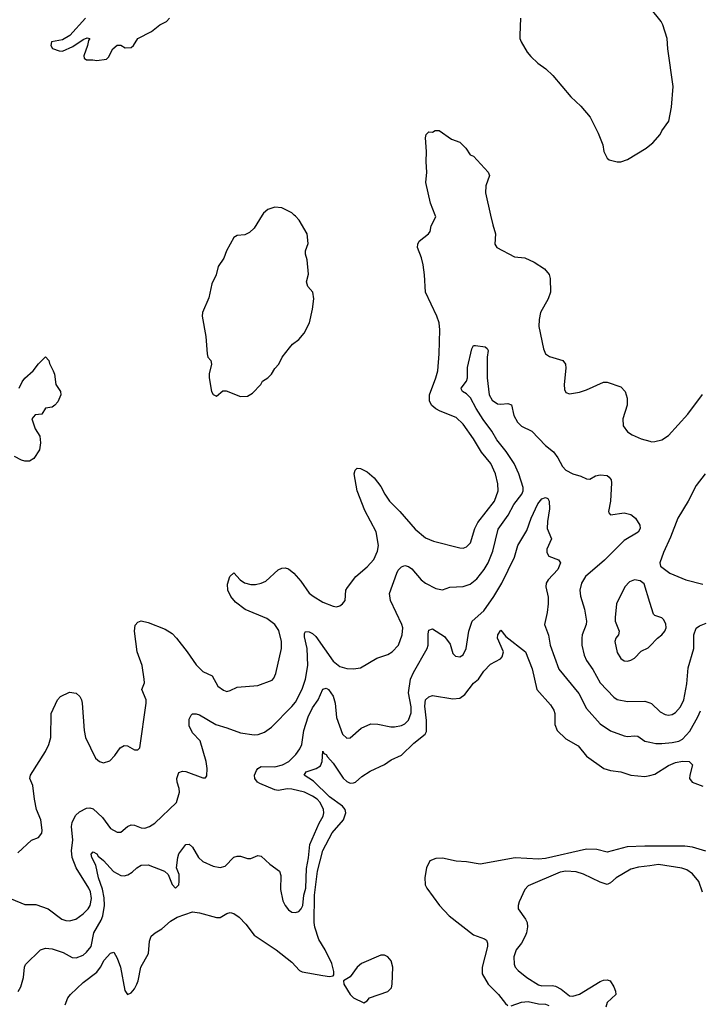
# Model space of a CAD drawing. Header units: inches. Extents: x 1678809 to 1859548, y 384609 to 522868.
# Tile 99 of 256: x 1776320 to 1780295, y 445393 to 451140. Entities that reach past the tile are written whole.
import ezdxf

# ---------------------------------------------------------------- set-up
doc = ezdxf.new("R2010")
doc.units = ezdxf.units.IN
doc.header["$MEASUREMENT"] = 0
for name, color, linetype in [('B7474', 7, 'Continuous'), ('B7475', 7, 'Continuous'), ('B7484', 7, 'Continuous'), ('B7485', 7, 'Continuous')]:
    doc.layers.add(name, color=color, linetype=linetype)

msp = doc.modelspace()

# ---------------------------------------------------------------- linework, layer by layer
at = {"layer": 'B7474', "color": 5}
for points, elevation in [([(1776310, 446276), (1776389.4, 446350.6), (1776430, 446366), (1776449.3, 446390.7), (1776451.6, 446410), (1776443.6, 446470), (1776418.3, 446530), (1776406, 446590), (1776397.3, 446670), (1776378.4, 446710), (1776382.3, 446730), (1776470, 446869), (1776490.6, 446910), (1776500.9, 446950), (1776504, 447090), (1776540.4, 447170), (1776558.4, 447190), (1776610, 447214), (1776650, 447208), (1776670.3, 447190.2), (1776681.3, 447170), (1776685.7, 447150), (1776696.1, 446990), (1776703.6, 446950), (1776762, 446830), (1776785.5, 446810), (1776810, 446802.6), (1776846.3, 446813.7), (1776875.6, 446844.4), (1776906, 446890), (1776930, 446902.8), (1776950, 446901), (1776990, 446878.8), (1777010, 446878.8), (1777021.2, 446890), (1777058.9, 447150), (1777058, 447170), (1777033.3, 447230), (1777049.6, 447270), (1777047.8, 447290), (1777034.5, 447370), (1777005.7, 447450), (1776989.7, 447570), (1776994.7, 447605.3), (1777010, 447623), (1777030, 447630.4), (1777070, 447622.3), (1777170, 447582.4), (1777210, 447556.9), (1777236.2, 447530), (1777297.6, 447450), (1777350, 447374), (1777390, 447335.3), (1777444.4, 447310), (1777478, 447250), (1777510, 447226.4), (1777530, 447219.3), (1777550, 447223.8), (1777590, 447243), (1777710, 447254), (1777795.1, 447284.9), (1777804.4, 447295.6), (1777816, 447324), (1777849.8, 447470), (1777849, 447510), (1777834.3, 447574.3), (1777810, 447609.6), (1777764, 447644), (1777637.3, 447697.3), (1777580, 447740), (1777553.9, 447773.9), (1777536.4, 447810), (1777534, 447846), (1777547.6, 447890), (1777570, 447910.7), (1777608, 447870), (1777633.7, 447853.7), (1777670, 447842.9), (1777696.5, 447843.5), (1777730, 447850.2), (1777757.4, 447862.6), (1777830, 447929.2), (1777850, 447938.8), (1777870, 447940.7), (1777890, 447934.2), (1777921.5, 447910), (1777962.7, 447862.7), (1778010, 447792.7), (1778034.5, 447774.5), (1778090, 447740.3), (1778150, 447715.8), (1778170, 447713), (1778190, 447719.1), (1778205.2, 447730), (1778220.9, 447750), (1778225.6, 447810), (1778233.9, 447826.1), (1778283.6, 447890), (1778350, 447946), (1778388.2, 447990), (1778410, 448037.3), (1778416.1, 448070), (1778401.8, 448150), (1778335.5, 448275.5), (1778289.9, 448389.9), (1778273, 448490), (1778279.5, 448510), (1778290, 448522), (1778310, 448520.4), (1778350, 448500.4), (1778390, 448464.9), (1778430, 448414.4), (1778452.6, 448370), (1778479.6, 448330), (1778540.9, 448270), (1778630, 448167), (1778690, 448115.3), (1778736.1, 448096.1), (1778890, 448057.2), (1778910, 448056.1), (1778930, 448062.7), (1778953.4, 448086.6), (1778977.8, 448170), (1778994.8, 448205.2), (1779093.3, 448330), (1779114, 448390), (1779113.3, 448430), (1779098, 448490), (1779070.9, 448550), (1779016.7, 448616.6), (1778970, 448693.6), (1778910, 448779.6), (1778870, 448818.3), (1778774.8, 448854.8), (1778750, 448868.6), (1778727.5, 448887.5), (1778713.2, 448913.2), (1778712.6, 448950), (1778750.8, 449050), (1778761.4, 449090), (1778769.8, 449190), (1778773.8, 449330), (1778768.9, 449370), (1778755.3, 449410), (1778689.8, 449550), (1778684.1, 449650), (1778675.8, 449710), (1778666.9, 449750), (1778643.6, 449810), (1778644.5, 449830), (1778653.3, 449846.7), (1778706.6, 449890), (1778716.3, 449903.7), (1778723.9, 449936.1), (1778749.5, 449990), (1778745.6, 450000)], 280), ([(1777736.8, 450000), (1777690, 449924), (1777662.5, 449897.5), (1777634.9, 449885.1), (1777590, 449880.9), (1777570, 449869), (1777528.6, 449791.4), (1777512.1, 449747.9), (1777479.9, 449700.1), (1777466.8, 449650), (1777441.6, 449598.4), (1777423.9, 449516.1), (1777387.7, 449430), (1777384.9, 449410), (1777407.7, 449290), (1777414, 449190), (1777418.8, 449170), (1777436, 449150), (1777440.7, 449130), (1777426.9, 449073.1), (1777426.4, 449050), (1777441, 448970), (1777450, 448952), (1777470, 448942), (1777507, 448973), (1777526.6, 448973.4), (1777610, 448940.7), (1777650, 448942.8), (1777680.2, 448959.8), (1777729, 449011), (1777738, 449030), (1777768.7, 449050), (1777790, 449071.3), (1777810, 449104.7), (1777833.2, 449130), (1777853.2, 449170), (1777895.6, 449224.4), (1777913.8, 449246.2), (1777950, 449274), (1777982, 449310), (1778012, 449370), (1778029.3, 449450), (1778036.9, 449510), (1778031.5, 449550), (1778003.3, 449583.3), (1777995.6, 449610), (1778006.2, 449653.8), (1777998, 449738), (1777989.5, 449770.5), (1777989.5, 449790.5), (1778005.6, 449834.4), (1777999.3, 449890), (1777952.7, 449970), (1777930, 449994), (1777923.8, 450000)], 320), ([(1779069.6, 450000), (1779082.6, 449942.6), (1779099.5, 449890), (1779094.9, 449830), (1779106.3, 449810), (1779210, 449755.6), (1779270.2, 449750.2), (1779324, 449724), (1779385.8, 449685.8), (1779411.8, 449651.8), (1779418.4, 449630), (1779420.2, 449550), (1779406.5, 449510), (1779361.5, 449430), (1779352.9, 449390), (1779351.7, 449350), (1779378.3, 449218.3), (1779390.3, 449190.3), (1779414.1, 449174.1), (1779491.6, 449151.6), (1779508.2, 449130), (1779510, 449106), (1779499.5, 449010), (1779502, 448982), (1779510, 448964), (1779530, 448957.1), (1779590, 448965.3), (1779630, 448978.9), (1779730, 449024.9), (1779750, 449024.9), (1779830, 448996.3), (1779856.3, 448970), (1779868.2, 448930), (1779868.2, 448890), (1779842.4, 448810), (1779845.3, 448770), (1779870, 448734.9), (1779896.4, 448716.4), (1779950, 448692.7), (1780000, 448679.6)], 280), ([(1776270, 446008.9), (1776350, 445976.2), (1776414.7, 445974.7), (1776486.8, 445950), (1776566.7, 445890), (1776590, 445881.6), (1776610, 445879.3), (1776647.3, 445890), (1776690, 445920.8), (1776719.3, 445950), (1776731.9, 445970), (1776738.9, 446010), (1776732.6, 446050), (1776724.2, 446070), (1776649.2, 446190), (1776626.1, 446250), (1776622.8, 446290), (1776629.9, 446350), (1776621.6, 446430), (1776626.5, 446453.5), (1776645.1, 446494.9), (1776670, 446516.8), (1776710, 446537.2), (1776730, 446539.7), (1776750, 446533.2), (1776803.8, 446483.8), (1776850, 446419.6), (1776890, 446396.9), (1776910, 446398), (1776950, 446431.4), (1776970, 446439.6), (1776990, 446438), (1777030, 446422.2), (1777050, 446421.2), (1777078.4, 446430), (1777110, 446450.2), (1777234.8, 446570), (1777253, 446630), (1777251.8, 446651.8), (1777238.7, 446690), (1777237.2, 446710), (1777250, 446744.9), (1777270, 446753.4), (1777290, 446751.7), (1777390, 446715.5), (1777404.7, 446715.3), (1777413.4, 446726.6), (1777415.4, 446770), (1777409.7, 446810.3), (1777374, 446930), (1777330, 446978), (1777310, 447019), (1777310, 447058), (1777320.5, 447079.5), (1777330, 447087.7), (1777350, 447088.4), (1777370, 447081.7), (1777465.3, 447025.3), (1777530, 447007.1), (1777610, 446977), (1777690, 446965), (1777712.1, 446967.9), (1777750, 446982), (1777790, 447010.3), (1777910, 447130.2), (1777930, 447156), (1777970, 447232.2), (1777990, 447290.6), (1778002.1, 447370), (1777998.3, 447470), (1777983.2, 447536.8), (1777983.7, 447556.3), (1777990, 447568), (1778010, 447567.4), (1778030, 447557.7), (1778050, 447539.5), (1778150, 447396.5), (1778190, 447364.7), (1778230, 447352.6), (1778270, 447351.5), (1778310, 447357.4), (1778406.2, 447413.9), (1778470, 447434.3), (1778495.6, 447450), (1778532.8, 447490), (1778553.3, 447550), (1778557.4, 447590), (1778552.2, 447610), (1778486.1, 447750), (1778480.2, 447790), (1778521.6, 447910), (1778530, 447926.7), (1778550, 447947.2), (1778570, 447954.3), (1778590, 447948.9), (1778610, 447934.6), (1778665.2, 447870), (1778690, 447851.8), (1778750, 447819), (1778788.6, 447811.4), (1778831.9, 447828.1), (1778910, 447831.2), (1778950, 447844.7), (1778990, 447876.1), (1779033, 447930), (1779055.6, 447970), (1779083, 448037), (1779114.1, 448165.9), (1779172.7, 448247.3), (1779206.3, 448310), (1779252.2, 448370), (1779260.5, 448390), (1779260.4, 448410), (1779235, 448490), (1779206.9, 448550), (1779160.4, 448620.4), (1779107.2, 448687.2), (1779077.8, 448737.8), (1779025.9, 448805.9), (1778985.8, 448870), (1778953.7, 448933.7), (1778930, 448957.1), (1778905.6, 448970), (1778900.9, 448980.9), (1778898.3, 448990), (1778928.5, 449030), (1778934.7, 449050), (1778935.8, 449110), (1778961.5, 449218.5), (1778970, 449238), (1778981.2, 449238.8), (1779038, 449230), (1779050, 449221), (1779055.5, 449210), (1779050.3, 449169.7), (1779050.2, 449049.8), (1779062.5, 448950), (1779079.4, 448919.4), (1779110, 448897.7), (1779130, 448895.2), (1779170, 448899.2), (1779192.6, 448892.6), (1779205.8, 448830), (1779226.7, 448790), (1779250, 448767.8), (1779310, 448737.7), (1779390, 448653.8), (1779436.8, 448616.8), (1779463.4, 448583.4), (1779490, 448531.4), (1779510, 448510.2), (1779550, 448488.9), (1779596.2, 448476.2), (1779630, 448460.7), (1779650, 448458.8), (1779683.3, 448476.7), (1779710, 448483), (1779750, 448479.1), (1779762.8, 448470), (1779773.7, 448453.7), (1779776.2, 448436.2), (1779770.3, 448330), (1779758.4, 448270), (1779761.1, 448261.1), (1779770.5, 448250.5), (1779850, 448261.3), (1779890, 448251.9), (1779917, 448230), (1779941.9, 448190), (1779944.6, 448170), (1779931.6, 448148.4), (1779850, 448099.4), (1779734.5, 447985.5), (1779624.4, 447890), (1779600.7, 447850), (1779591.2, 447810), (1779595.1, 447775.1), (1779618.6, 447698.6), (1779630.2, 447630), (1779628.2, 447610), (1779605.2, 447550), (1779603.2, 447530), (1779602.9, 447490), (1779616.3, 447430), (1779630, 447398.7), (1779666.9, 447346.9), (1779709.7, 447269.7), (1779790, 447186.3), (1779810, 447171.3), (1779870, 447159.3), (1779970, 447161.8), (1780000, 447152.1)], 260), ([(1776316.9, 448990), (1776333.9, 449026.1), (1776350, 449047.7), (1776399.5, 449090), (1776430, 449130.8), (1776470, 449171.3), (1776490, 449151.3), (1776494, 449134), (1776516, 449090), (1776522.8, 449070), (1776530.7, 449010.7), (1776558, 448970), (1776561, 448950), (1776542.8, 448910), (1776526, 448890), (1776510, 448879.3), (1776470, 448873.2), (1776450, 448838), (1776410, 448834.5), (1776390.8, 448810), (1776410, 448752), (1776437.3, 448710), (1776441.3, 448670), (1776435.5, 448630), (1776402, 448578), (1776376.3, 448563.7), (1776350, 448563.7), (1776330, 448569.4), (1776289.5, 448589.5)], 280), ([(1776311.8, 445468.2), (1776326, 445494), (1776341.8, 445550), (1776347.6, 445610), (1776354.5, 445625.5), (1776442.4, 445710), (1776470, 445721.2), (1776510, 445717.1), (1776574.1, 445694.1), (1776626.3, 445666.3), (1776650, 445663.5), (1776690, 445680.2), (1776710, 445697.2), (1776736.5, 445730), (1776753.5, 445810), (1776795.6, 445884.4), (1776805.4, 445910), (1776814.5, 445970), (1776813.8, 446013.8), (1776804.3, 446064.3), (1776779.4, 446130), (1776764.9, 446204.9), (1776741.6, 446250), (1776738, 446270), (1776750, 446282), (1776770, 446270.4), (1776777.3, 446257.3), (1776810, 446231.8), (1776868.4, 446168.4), (1776910, 446144.4), (1776930, 446141.7), (1776952.1, 446147.9), (1776976.4, 446163.6), (1777003.7, 446190), (1777030, 446204.4), (1777070, 446206), (1777164.7, 446170), (1777186.8, 446150), (1777210, 446092), (1777230, 446071.3), (1777248.7, 446090), (1777251.8, 446110), (1777252, 446150), (1777236, 446190), (1777243.6, 446250), (1777250, 446270.8), (1777290, 446326), (1777310, 446326.8), (1777330, 446310.7), (1777364.4, 446250), (1777390, 446226.4), (1777450, 446199.1), (1777490, 446190.7), (1777520.1, 446199.9), (1777570, 446250.7), (1777590, 446257.3), (1777610, 446257.3), (1777650, 446244), (1777670, 446244), (1777710, 446260.7), (1777730, 446257.3), (1777780.5, 446210), (1777837.1, 446170), (1777844.6, 446144.6), (1777842.3, 446062.3), (1777857.4, 445997.4), (1777870, 445968.8), (1777890, 445943.2), (1777910, 445930.2), (1777930, 445927.9), (1777950, 445933.8), (1777964.2, 445950), (1777972.7, 445970), (1777979.9, 446030), (1777990.3, 446070), (1777995.4, 446184.6), (1778007.2, 446247.2), (1778014.9, 446325.1), (1778069, 446450), (1778091.6, 446490), (1778096.5, 446510), (1778094.3, 446530), (1778075.2, 446570), (1778056.8, 446590), (1778030, 446608.2), (1777983, 446630), (1777910, 446649.2), (1777884.7, 446650), (1777830, 446641.4), (1777810, 446644.2), (1777722.1, 446682.1), (1777709, 446690), (1777693.9, 446710), (1777691.9, 446730), (1777702.5, 446757.5), (1777710.5, 446769.5), (1777730, 446780.7), (1777810, 446779.4), (1777854.5, 446790), (1777892.3, 446810), (1777931.8, 446850), (1777956.5, 446883.5), (1777967.8, 446910), (1777980.2, 446990), (1778005.2, 447070), (1778030, 447122.8), (1778062.2, 447170), (1778090, 447232.6), (1778110, 447238.2), (1778122.6, 447230), (1778150, 447192.2), (1778162.9, 447150), (1778170, 447066.8), (1778206, 446970), (1778230, 446945.5), (1778250, 446947.7), (1778314.7, 447005.2), (1778370, 447028.9), (1778412.1, 447027.9), (1778488.4, 447011.6), (1778508.6, 447011.4), (1778550, 447020.2), (1778570, 447030.2), (1778590, 447051.7), (1778606.2, 447093.8), (1778606.2, 447130), (1778589.8, 447210), (1778603.1, 447290), (1778619.8, 447330), (1778699.9, 447470), (1778705.2, 447490), (1778705.6, 447554.4), (1778710, 447576), (1778730, 447584.9), (1778800.1, 447540.1), (1778834.1, 447494.1), (1778850, 447440.7), (1778864.2, 447424.2), (1778890, 447420.9), (1778910, 447432.7), (1778928.2, 447470), (1778943.9, 447570), (1778963.1, 447630), (1779030, 447690.2), (1779090, 447772.7), (1779135, 447850), (1779210, 448003.6), (1779228.7, 448070), (1779281.2, 448158.8), (1779306.7, 448230), (1779346.1, 448313.9), (1779370, 448343.5), (1779390, 448351.9), (1779404.7, 448344.7), (1779412.3, 448330), (1779414.8, 448285.2), (1779401.5, 448210), (1779399.7, 448170), (1779425.3, 448110), (1779398, 448050), (1779399.5, 448030), (1779410, 448008.4), (1779467.1, 447987.1), (1779478.7, 447970), (1779463.2, 447930), (1779405.6, 447870), (1779395, 447850), (1779392.1, 447830), (1779406.3, 447770), (1779406.9, 447730), (1779400.9, 447679), (1779385.3, 447610), (1779408.1, 447548.1), (1779417.5, 447490), (1779469.6, 447349.6), (1779586.1, 447206.1), (1779630, 447118.7), (1779710.2, 447030), (1779770, 446989.6), (1779850, 446960.1), (1779870, 446956.3), (1779910, 446960.7), (1779930, 446958), (1779970, 446929.3), (1780000, 446923.2)], 240), ([(1780000, 447737.5), (1779966.6, 447846.6), (1779944.5, 447864.5), (1779910, 447869.6), (1779880.5, 447859.5), (1779854.4, 447830), (1779806, 447730), (1779796.9, 447650), (1779797.3, 447630), (1779821.7, 447570), (1779817.1, 447550), (1779802, 447530), (1779794.9, 447510), (1779810, 447446.8), (1779830, 447410.5), (1779850, 447397.6), (1779870, 447395.8), (1779890, 447401.3), (1779910, 447413), (1779950, 447453.4), (1779990, 447473.4), (1780000, 447483.6)], 280), ([(1776586, 445390), (1776602, 445430), (1776616.3, 445450), (1776690, 445519), (1776770, 445581.1), (1776791.1, 445608.9), (1776813.3, 445650), (1776850, 445690.4), (1776870, 445697.1), (1776890, 445661.6), (1776907.9, 445610), (1776933.7, 445473.7), (1776950, 445450.8), (1776970, 445459.1), (1776990, 445483), (1777004, 445510), (1777011.6, 445530), (1777026.6, 445610), (1777071.5, 445688.5), (1777078.7, 445761.3), (1777088.4, 445790), (1777110.7, 445809.3), (1777150, 445833.1), (1777201.4, 445878.6), (1777239.2, 445900.8), (1777330, 445931.6), (1777370, 445926.7), (1777470, 445898.8), (1777490, 445900.2), (1777530, 445923.2), (1777550, 445927.9), (1777570, 445922.7), (1777601, 445901), (1777641.4, 445861.4), (1777690, 445795.5), (1777817, 445710), (1777910, 445639), (1777953.7, 445590), (1777970, 445582.7), (1778090, 445561.5), (1778130, 445555.5), (1778150, 445558), (1778155.5, 445564.5), (1778155.1, 445584.9), (1778142.8, 445630), (1778103.9, 445710), (1778066.8, 445770), (1778043.5, 445843.5), (1778040.1, 445870), (1778042.6, 446030), (1778059.5, 446170), (1778090.3, 446290), (1778145.6, 446394.4), (1778210.3, 446470), (1778225.4, 446510), (1778220.1, 446530), (1778204.7, 446550), (1778130, 446604.1), (1778034.9, 446694.9), (1777981, 446730), (1777993.7, 446750), (1778051.3, 446768.7), (1778075.9, 446784.1), (1778086.6, 446810), (1778090, 446870.5), (1778096.7, 446856.7), (1778110, 446850.3), (1778116.7, 446836.7), (1778150, 446799.3), (1778210, 446712.8), (1778230, 446692.6), (1778250, 446684.2), (1778270, 446684.8), (1778281.1, 446690), (1778318.4, 446721.6), (1778366.3, 446753.7), (1778450, 446792.7), (1778490, 446820.1), (1778550, 446847.4), (1778622.2, 446917.8), (1778688.3, 446970), (1778695.8, 446984.2), (1778696, 447050), (1778686.8, 447133.2), (1778690, 447170.2), (1778710, 447188.3), (1778730, 447195.1), (1778850, 447175.4), (1778890, 447179.7), (1778918.7, 447201.3), (1778970, 447267), (1778999.6, 447290), (1779030, 447336.4), (1779070, 447377.6), (1779127.3, 447410), (1779138.2, 447421.9), (1779145.8, 447450), (1779110.9, 447530), (1779113, 447550), (1779130, 447576.4), (1779159.4, 447539.4), (1779274.5, 447450), (1779312, 447350), (1779339.5, 447230), (1779420.1, 447140.1), (1779439.4, 447110), (1779445.9, 447090), (1779446.2, 447026.2), (1779459.5, 446990), (1779510, 446941.6), (1779581.2, 446901.2), (1779630, 446840.7), (1779730.8, 446770), (1779770, 446757.3), (1779830, 446750.2), (1779890, 446730.2), (1779970, 446722.1), (1780000, 446729.2)], 220), ([(1780000, 446316.5), (1779970, 446316.7), (1779868.6, 446311.4), (1779750, 446280.7), (1779690, 446297.1), (1779630, 446299.1), (1779390, 446244.4), (1779350, 446240.7), (1779213.3, 446246.7), (1779010, 446209.8), (1778930, 446224.8), (1778870, 446227.6), (1778790, 446245.5), (1778750, 446243.9), (1778715.5, 446230), (1778696.5, 446190), (1778686.2, 446133.8), (1778688.5, 446090), (1778697.3, 446070), (1778771.6, 445970), (1778829.1, 445910), (1778970, 445797.3), (1779035.1, 445775.1), (1779046.7, 445766.7), (1779052.4, 445750), (1779051.4, 445730), (1779021, 445610), (1779020.6, 445570), (1779056.9, 445510), (1779116.9, 445450), (1779156.9, 445396.9), (1779170, 445386.2)], 220), ([(1780000, 446201.7), (1779933.5, 446193.5), (1779890, 446182), (1779803.1, 446130), (1779770, 446101.6), (1779750, 446092.8), (1779710, 446105.1), (1779612.4, 446152.4), (1779570, 446166.1), (1779510.1, 446169.9), (1779476.5, 446163.5), (1779290, 446083.5), (1779270, 446062.9), (1779236.5, 445990), (1779230.4, 445970), (1779230.5, 445950), (1779274.9, 445890), (1779283.1, 445870), (1779285.7, 445845.7), (1779280.3, 445810), (1779271.7, 445790), (1779250.2, 445750), (1779220.2, 445710), (1779205.6, 445670), (1779207, 445627), (1779214, 445610), (1779230.2, 445590.2), (1779281.3, 445550), (1779350, 445506.9), (1779370, 445500.2), (1779430, 445502.7), (1779450, 445498.6), (1779481.4, 445481.4), (1779530, 445442.4), (1779550, 445439.7), (1779590, 445451.1), (1779710, 445526.3), (1779730, 445534.3), (1779750, 445536), (1779769, 445529), (1779790, 445495.5), (1779800.3, 445470), (1779801.3, 445450), (1779750, 445402.7), (1779743.9, 445376.1)], 240), ([(1779190, 445383.2), (1779250, 445405.1), (1779290, 445409.1), (1779350, 445395.9), (1779390, 445392.7), (1779410, 445385.8)], 220)]:
    msp.add_lwpolyline(points, dxfattribs=dict(at, elevation=elevation))
at = {"layer": 'B7474', "color": 5, "elevation": 220}
msp.add_lwpolyline([(1778450, 445679.3), (1778430, 445678.9), (1778316.9, 445630), (1778291.1, 445610), (1778250, 445553.3), (1778211, 445530), (1778213, 445510), (1778250.4, 445450), (1778270, 445430.4), (1778330, 445402), (1778350, 445412), (1778362, 445430), (1778470, 445468), (1778491.3, 445488.7), (1778496.2, 445510), (1778499.4, 445610), (1778490, 445647.3), (1778470, 445670.7)], close=True, dxfattribs=at)
at = {"layer": 'B7475', "color": 5}
for points, elevation in [([(1776703.8, 451150), (1776611.9, 451048.1), (1776570, 451022.7), (1776506, 451010), (1776501, 450990), (1776511.1, 450971.1), (1776550, 450958.8), (1776570, 450957.3), (1776630, 450983.1), (1776690, 451024.4), (1776713.7, 451033.7), (1776730, 451031.3), (1776722, 451018), (1776716.4, 450990), (1776694, 450930), (1776696, 450916), (1776710, 450906), (1776746.4, 450906.4), (1776770, 450901), (1776826, 450910), (1776838.6, 450921.4), (1776864, 450970), (1776890, 450991), (1776910, 450991), (1776936, 450976), (1776970, 450978.8), (1776984, 450990), (1777010, 451031), (1777090, 451071), (1777139, 451110), (1777177.2, 451130), (1777194.5, 451150)], 320), ([(1779244.9, 451150), (1779240.4, 451050), (1779241.3, 451030), (1779248.4, 451010), (1779284.2, 450950), (1779305.3, 450925.3), (1779345.8, 450885.8), (1779393.1, 450853.1), (1779434.2, 450814.2), (1779538.9, 450690), (1779596.2, 450636.2), (1779652, 450572), (1779698.6, 450478.6), (1779724.9, 450410), (1779730.6, 450370), (1779750, 450331), (1779762.8, 450322.8), (1779810, 450310.7), (1779830, 450310.7), (1779870, 450324.9), (1779979, 450390), (1780000, 450406.9)], 320), ([(1778745.6, 450000), (1778718.7, 450070), (1778692.1, 450190), (1778696.9, 450250), (1778693.3, 450310), (1778696.2, 450370), (1778689.6, 450450.4), (1778694, 450470), (1778710, 450486), (1778730, 450484), (1778746, 450494), (1778770, 450493.7), (1778842.4, 450442.4), (1778890, 450424.4), (1778924.9, 450390), (1778950, 450351), (1778970, 450342.8), (1779056.3, 450250), (1779064.4, 450230), (1779043.1, 450170), (1779040.2, 450130), (1779069.6, 450000)], 280), ([(1777923.8, 450000), (1777910, 450013.2), (1777850, 450042.7), (1777810, 450045.2), (1777770, 450032.3), (1777743, 450010), (1777736.8, 450000)], 320)]:
    msp.add_lwpolyline(points, dxfattribs=dict(at, elevation=elevation))
at = {"layer": 'B7484', "color": 5}
for points, elevation in [([(1780000, 448679.6), (1780010, 448676.9), (1780030, 448677.4), (1780070, 448687.6), (1780110, 448712.2), (1780222.5, 448837.5), (1780307.7, 448952.3)], 280), ([(1780323.8, 448490), (1780270, 448420.9), (1780223.1, 448330), (1780162.9, 448230), (1780120.9, 448119.1), (1780079.5, 448030), (1780058.8, 447970), (1780062, 447950), (1780116, 447910), (1780210.4, 447870.4), (1780310, 447846)], 280), ([(1780000, 447483.6), (1780045.6, 447530), (1780071.1, 447548.9), (1780087.4, 447570), (1780095.2, 447590), (1780093.9, 447613.9), (1780079.6, 447639.6), (1780070, 447647.7), (1780030, 447661.6), (1780020.7, 447670), (1780000, 447737.5)], 280), ([(1780000, 447152.1), (1780010, 447148.9), (1780060.2, 447100.2), (1780090, 447083.6), (1780110, 447081.2), (1780130, 447085.2), (1780150, 447095.6), (1780179.2, 447130), (1780198.2, 447170), (1780217, 447263), (1780224.2, 447355.8), (1780257.1, 447470), (1780257.1, 447550), (1780271.6, 447588.4), (1780290, 447602.7), (1780330, 447618)], 260), ([(1780000, 446923.2), (1780035.8, 446915.8), (1780070, 446914.4), (1780130, 446920.6), (1780170, 446929.6), (1780190, 446940.9), (1780233.3, 446986.7), (1780280.6, 447070), (1780295.1, 447104.9)], 240), ([(1780000, 446729.2), (1780030, 446736.2), (1780110, 446787), (1780150, 446804.3), (1780190, 446811), (1780230.1, 446810.1), (1780249, 446790), (1780233.1, 446730), (1780232.2, 446710), (1780247.7, 446690), (1780310, 446666.4)], 220), ([(1780326.5, 446286.5), (1780250, 446310.4), (1780204.8, 446315.2), (1780000, 446316.5)], 220), ([(1780307.7, 446047.7), (1780286, 446110), (1780250, 446155.1), (1780216.8, 446176.8), (1780187.6, 446187.6), (1780050, 446207.8), (1780000, 446201.7)], 240)]:
    msp.add_lwpolyline(points, dxfattribs=dict(at, elevation=elevation))
at = {"layer": 'B7485', "color": 5, "elevation": 320}
msp.add_lwpolyline([(1780000, 450406.9), (1780018.3, 450421.7), (1780061.2, 450470), (1780069.5, 450490.5), (1780111.5, 450548.5), (1780127, 450630), (1780136.9, 450750), (1780104.7, 450970), (1780101.3, 451030), (1780075.4, 451110), (1780066, 451130), (1780003, 451210), (1780000, 451212.6)], dxfattribs=at)

doc.saveas('drawing.dxf')
